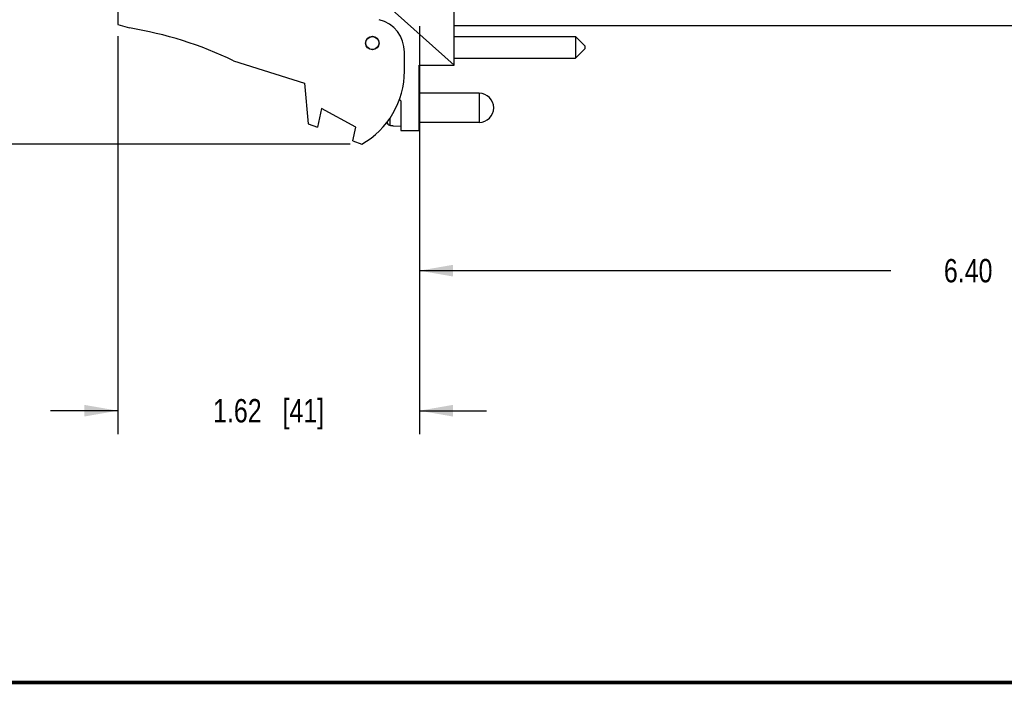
# Model space of a CAD drawing. Header units: inches. Extents: x 0.2 to 16.8, y 0.1 to 10.8.
# Tile 10 of 25: x 6.1 to 11.3, y 0.2 to 3.8. Entities that reach past the tile are written whole.
import ezdxf

# ---------------------------------------------------------------- set-up
doc = ezdxf.new("R2010")
doc.units = ezdxf.units.IN
doc.header["$LTSCALE"] = 0.935
doc.header["$MEASUREMENT"] = 0
doc.layers.get('0').update_dxf_attribs({"linetype": 'CONTINUOUS'})
doc.layers.add('02___PRT_ALL_AXES', color=7, linetype='CONTINUOUS')
doc.layers.add('DIMENSIONS', color=7, linetype='CONTINUOUS')
doc.styles.get("Standard").update_dxf_attribs({"font": 'txt', "width": 0.8})
doc.dimstyles.new('DIMSTYLE_1', dxfattribs={"dimtxt": 0.125, "dimasz": 0.18, "dimexe": 0.125, "dimexo": 0.0625, "dimgap": 0.0625, "dimtad": 0, "dimtih": 1, "dimtoh": 1, "dimzin": 4, "dimdsep": 46, "dimtxsty": 'STANDARD', "dimblk": '_FILLED', "dimblk1": '_FILLED', "dimblk2": '_FILLED', "dimcen": 0.09, "dimadec": 0, "dimazin": 0, "dimtp": 0.001, "dimtm": 0.001, "dimtfac": 1, "dimtofl": 0, "dimtmove": 0, "dimatfit": 3, "dimldrblk": '_FILLED', "dimfxl": 1, "dimtolj": 1, "dimtzin": 4, "dimarcsym": 0})

# ---------------------------------------------------------------- blocks, each defined once
blk = doc.blocks.new('_FILLED')
at = {"color": 0, "linetype": 'BYBLOCK'}
blk.add_solid([(0, 0), (-1, 0.174), (-1, -0.174)], dxfattribs=at)
blk = doc.blocks.new('*D0')
at = {"layer": 'DIMENSIONS', "color": 2, "linetype": 'CONTINUOUS'}
for p, q in [((8.2118, 3.7732), (8.2118, 1.5888)), ((6.5968, 3.7203), (6.5968, 1.5888)), ((6.5968, 1.7138), (6.2368, 1.7138)), ((8.2118, 1.7138), (8.5718, 1.7138))]:
    blk.add_line(p, q, dxfattribs=at)
at = {"layer": 'DIMENSIONS', "color": 2, "linetype": 'CONTINUOUS', "xscale": 0.18, "yscale": 0.18, "zscale": 0.18}
blk.add_blockref('_FILLED', (6.5968, 1.7138), dxfattribs=at)
at = {"layer": 'DIMENSIONS', "color": 2, "linetype": 'CONTINUOUS', "xscale": 0.18, "yscale": 0.18, "zscale": 0.18, "rotation": 180}
blk.add_blockref('_FILLED', (8.2118, 1.7138), dxfattribs=at)
at = {"layer": 'DIMENSIONS', "color": 2, "linetype": 'CONTINUOUS', "insert": (7.4043, 1.7763), "char_height": 0.125, "width": 0.925, "attachment_point": 2, "line_spacing_factor": 0.9}
blk.add_mtext('1.62{\\Ftxt.shx;\\W1.000000;\\H0.125000; }[41]', dxfattribs=at)
blk = doc.blocks.new('*D1')
at = {"layer": 'DIMENSIONS', "color": 2, "linetype": 'CONTINUOUS'}
for p, q in [((8.2118, 3.7732), (8.2118, 2.3388)), ((14.609, 3.7929), (14.609, 2.3388)), ((8.2118, 2.4638), (10.7354, 2.4638)), ((14.609, 2.4638), (12.0854, 2.4638))]:
    blk.add_line(p, q, dxfattribs=at)
at = {"layer": 'DIMENSIONS', "color": 2, "linetype": 'CONTINUOUS', "xscale": 0.18, "yscale": 0.18, "zscale": 0.18, "rotation": 180}
blk.add_blockref('_FILLED', (8.2118, 2.4638), dxfattribs=at)
at = {"layer": 'DIMENSIONS', "color": 2, "linetype": 'CONTINUOUS', "xscale": 0.18, "yscale": 0.18, "zscale": 0.18}
blk.add_blockref('_FILLED', (14.609, 2.4638), dxfattribs=at)
at = {"layer": 'DIMENSIONS', "color": 2, "linetype": 'CONTINUOUS', "insert": (11.4104, 2.5263), "char_height": 0.125, "width": 1.225, "attachment_point": 2, "line_spacing_factor": 0.9}
blk.add_mtext('6.40{\\Ftxt.shx;\\W1.000000;\\H0.125000; }[162.5]', dxfattribs=at)
blk = doc.blocks.new('*D6')
at = {"layer": 'DIMENSIONS', "color": 2, "linetype": 'CONTINUOUS'}
for p, q in [((8.0493, 8.2787), (5.7218, 8.2787)), ((5.8468, 8.2787), (5.8468, 5.8347)), ((5.8468, 3.1408), (5.8468, 5.5847)), ((7.8403, 3.1408), (5.7218, 3.1408))]:
    blk.add_line(p, q, dxfattribs=at)
at = {"layer": 'DIMENSIONS', "color": 2, "linetype": 'CONTINUOUS', "xscale": 0.18, "yscale": 0.18, "zscale": 0.18}
for p, rotation in [((5.8468, 8.2787), 90), ((5.8468, 3.1408), 270)]:
    blk.add_blockref('_FILLED', p, dxfattribs=dict(at, rotation=rotation))
at = {"layer": 'DIMENSIONS', "color": 2, "linetype": 'CONTINUOUS', "insert": (5.8468, 5.7722), "char_height": 0.125, "width": 1.225, "attachment_point": 2, "line_spacing_factor": 0.9}
blk.add_mtext('5.14{\\Ftxt.shx;\\W1.000000;\\H0.125000; }[130.5]', dxfattribs=at)

msp = doc.modelspace()

# ---------------------------------------------------------------- linework, layer by layer
at = {"color": 7, "linetype": 'CONTINUOUS'}
for p, q in [((8.3978, 3.5638), (8.3978, 4.1428)), ((6.5968, 3.9028), (6.5968, 3.7828)), ((8.3978, 3.5638), (8.0168, 3.9044)), ((6.5968, 3.7828), (6.6588, 3.7633)), ((8.3978, 3.7176), (9.0478, 3.7176)), ((9.0978, 3.6676), (9.0478, 3.7176)), ((9.0478, 3.7176), (9.0478, 3.6026)), ((9.0978, 3.6526), (9.0478, 3.6026)), ((9.0978, 3.6676), (9.0978, 3.6526)), ((7.2167, 3.5875), (7.5968, 3.4678)), ((8.1318, 3.5328), (8.1318, 3.6335)), ((8.3978, 3.6026), (9.0478, 3.6026)), ((8.2098, 3.2138), (8.2098, 3.5638)), ((8.2098, 3.5638), (8.3978, 3.5638)), ((7.5968, 3.4678), (7.6168, 3.2508)), ((8.1048, 3.3796), (8.1118, 3.3738)), ((7.6868, 3.3316), (7.6668, 3.2316)), ((7.8707, 3.2316), (7.6868, 3.3316)), ((8.1118, 3.3738), (8.1118, 3.2138)), ((8.0546, 3.2421), (8.0546, 3.281)), ((7.6168, 3.2508), (7.6668, 3.2316)), ((7.8562, 3.1587), (7.8707, 3.2316)), ((8.0403, 3.2537), (8.0403, 3.261)), ((8.0546, 3.2421), (8.0573, 3.2419)), ((8.0573, 3.2419), (8.0599, 3.2418)), ((8.0599, 3.2418), (8.0625, 3.2416)), ((8.0625, 3.2416), (8.0652, 3.2415)), ((8.0652, 3.2415), (8.0678, 3.2413)), ((8.0678, 3.2413), (8.0704, 3.2411)), ((8.0704, 3.2411), (8.0704, 3.2401)), ((8.0704, 3.2401), (8.1118, 3.2378)), ((8.1118, 3.2138), (8.2098, 3.2138)), ((7.8562, 3.1587), (7.9028, 3.1408))]:
    msp.add_line(p, q, dxfattribs=at)
at = {"color": 7, "linetype": 'CONTINUOUS', "const_width": 0.02}
msp.add_lwpolyline([(0.25, 0.2586), (16.75, 0.2586)], dxfattribs=at)
at = {"color": 7, "linetype": 'CONTINUOUS'}
for radius in [0.0365, 0.035]:
    msp.add_circle((7.9598, 3.6828), radius, dxfattribs=at)
for centre, radius, start, end in [((7.9518, 3.6335), 0.18, 0, 75.5225), ((6.3354, 1.7633), 2.026, 64.2145, 80.8167), ((7.6818, 3.5328), 0.45, 299.4136, 360), ((8.3421, 3.3358), 0.3127, 194.1969, 195.2119), ((8.0559, 3.258), 0.0161, 195.2154, 202.8445), ((8.0555, 3.2577), 0.0156, 258.7886, 266.6528)]:
    msp.add_arc(centre, radius, start, end, dxfattribs=at)
msp.add_open_spline([(8.0525, 3.2423), (8.0512, 3.2426), (8.0488, 3.2434), (8.0455, 3.2455), (8.0428, 3.2483), (8.0415, 3.2505), (8.041, 3.2517)], degree=3, knots=[0, 0, 0, 0, 0.249994, 0.49999, 0.74999, 1, 1, 1, 1], dxfattribs=at)
at = {"layer": '02___PRT_ALL_AXES', "color": 7, "linetype": 'CONTINUOUS'}
for p, q in [((8.3978, 3.7767), (14.5302, 3.7767)), ((8.5318, 3.4138), (8.2098, 3.4138)), ((8.5318, 3.4138), (8.5318, 3.2578)), ((8.5318, 3.2578), (8.2098, 3.2578))]:
    msp.add_line(p, q, dxfattribs=at)
msp.add_arc((8.5318, 3.3358), 0.078, 270, 90, dxfattribs=at)

# ---------------------------------------------------------------- dimensions: what is measured, and where the dimension line sits
at = {"layer": 'DIMENSIONS', "color": 2, "linetype": 'CONTINUOUS'}
for base, p1, p2, angle, picture, middle in [((5.8468, 8.2787), (7.9028, 3.1408), (8.1118, 8.2787), 90, '*D6', (5.8468, 5.7097)), ((8.2118, 2.4638), (14.609, 3.8554), (8.2118, 3.8357), 180, '*D1', (11.4104, 2.4638))]:
    dim = msp.add_linear_dim(base=base, p1=p1, p2=p2, angle=angle, dimstyle='DIMSTYLE_1', dxfattribs=at)
    dim.commit()
    dim.dimension.update_dxf_attribs({"geometry": picture, "text_midpoint": middle, "dimtype": 160})
dim = msp.add_linear_dim(base=(8.2117641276, 1.713791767), p1=(6.5967641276, 3.782791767), p2=(8.2117641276, 3.835701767), dimstyle='DIMSTYLE_1', dxfattribs=at)
dim.commit()
dim.dimension.update_dxf_attribs({"geometry": '*D0', "text_midpoint": (7.4042641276, 1.713791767), "dimtype": 160})

doc.saveas('drawing.dxf')
